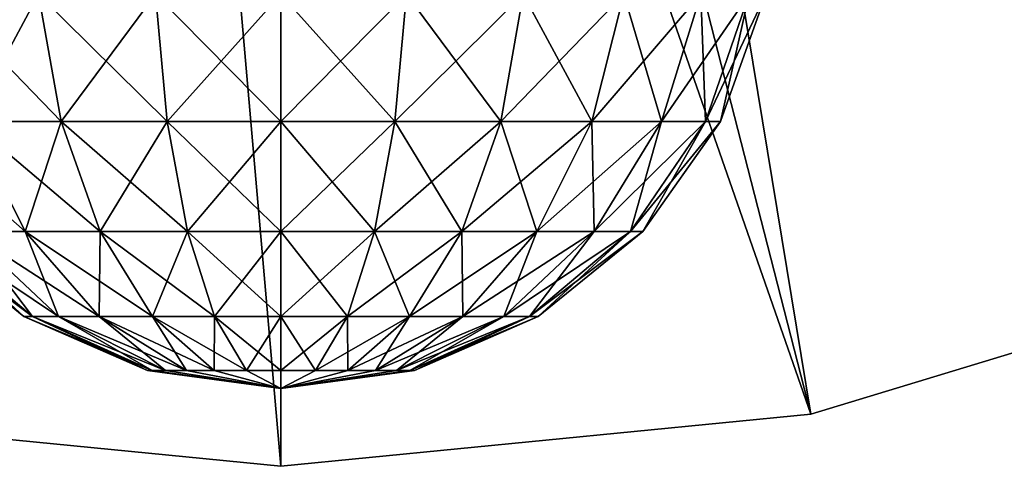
# Model space of a CAD drawing. Header units: millimetres. Extents: x -110 to 119, y -127 to 212.
# Tile 116 of 186: x 72 to 84, y -35 to -29. Entities that reach past the tile are written whole.
import ezdxf

# ---------------------------------------------------------------- set-up
doc = ezdxf.new("R2010")
doc.units = ezdxf.units.MM
doc.header["$LTSCALE"] = 26.699852
for name, color, linetype in [('2', 7, 'CONTINUOUS'), ('4', 7, 'CONTINUOUS'), ('461', 7, 'CONTINUOUS'), ('468', 7, 'CONTINUOUS')]:
    doc.layers.add(name, color=color, linetype=linetype)

msp = doc.modelspace()

# ---------------------------------------------------------------- linework, layer by layer
at = {"layer": '2', "color": 7, "linetype": 'CONTINUOUS', "true_color": 0xa2afbf}
for points in [[(81.828, -34.327, -56), (88.394, -32.336, -56), (81.828, -34.327, -53), (81.828, -34.327, -56)], [(81.828, -34.327, -53), (88.394, -32.336, -56), (88.394, -32.336, -53), (81.828, -34.327, -53)], [(68.172, -34.327, -56), (75, -35, -56), (68.172, -34.327, -53), (68.172, -34.327, -56)], [(68.172, -34.327, -53), (75, -35, -56), (75, -35, -53), (68.172, -34.327, -53)], [(75, -35, -56), (81.828, -34.327, -56), (75, -35, -53), (75, -35, -56)], [(75, -35, -53), (81.828, -34.327, -56), (81.828, -34.327, -53), (75, -35, -53)]]:
    msp.add_3dface(points, dxfattribs=at)
at = {"layer": '4', "color": 7, "linetype": 'CONTINUOUS', "true_color": 0xa2afbf}
for points in [[(80.227, -13.782, -36), (88.394, -32.336, -53), (81.85, -13.052, -36), (80.227, -13.782, -36)], [(88.394, -32.336, -53), (94.445, -29.101, -53), (81.85, -13.052, -36), (88.394, -32.336, -53)], [(78.528, -14.312, -36), (88.394, -32.336, -53), (80.227, -13.782, -36), (78.528, -14.312, -36)], [(71.472, -14.312, -36), (68.172, -34.327, -53), (73.223, -14.633, -36), (71.472, -14.312, -36)], [(76.777, -14.633, -36), (81.828, -34.327, -53), (78.528, -14.312, -36), (76.777, -14.633, -36)], [(81.828, -34.327, -53), (88.394, -32.336, -53), (78.528, -14.312, -36), (81.828, -34.327, -53)], [(68.172, -34.327, -53), (75, -35, -53), (73.223, -14.633, -36), (68.172, -34.327, -53)], [(73.223, -14.633, -36), (75, -35, -53), (75, -14.74, -36), (73.223, -14.633, -36)], [(75, -14.74, -36), (81.828, -34.327, -53), (76.777, -14.633, -36), (75, -14.74, -36)], [(75, -35, -53), (81.828, -34.327, -53), (75, -14.74, -36), (75, -35, -53)]]:
    msp.add_3dface(points, dxfattribs=at)
at = {"layer": '461', "color": 7, "linetype": 'CONTINUOUS', "true_color": 0xa2afbf}
for points in [[(75, -30.557, 55.689), (76.466, -30.557, 55.496), (75, -28.919, 56.271), (75, -30.557, 55.689)], [(75, -28.919, 56.271), (76.466, -30.557, 55.496), (76.617, -28.919, 56.058), (75, -28.919, 56.271)], [(76.466, -30.557, 44.554), (75, -30.557, 44.361), (76.617, -28.919, 43.992), (76.466, -30.557, 44.554)], [(76.617, -28.919, 43.992), (75, -30.557, 44.361), (75, -28.919, 43.779), (76.617, -28.919, 43.992)], [(76.466, -30.557, 55.496), (77.832, -30.557, 54.93), (76.617, -28.919, 56.058), (76.466, -30.557, 55.496)], [(77.832, -30.557, 45.12), (76.466, -30.557, 44.554), (78.123, -28.919, 44.616), (77.832, -30.557, 45.12)], [(78.123, -28.919, 44.616), (76.466, -30.557, 44.554), (76.617, -28.919, 43.992), (78.123, -28.919, 44.616)], [(76.617, -28.919, 56.058), (77.832, -30.557, 54.93), (78.123, -28.919, 55.434), (76.617, -28.919, 56.058)], [(77.832, -30.557, 54.93), (79.005, -30.557, 54.03), (78.123, -28.919, 55.434), (77.832, -30.557, 54.93)], [(79.005, -30.557, 46.02), (77.832, -30.557, 45.12), (79.417, -28.919, 45.608), (79.005, -30.557, 46.02)], [(79.417, -28.919, 45.608), (77.832, -30.557, 45.12), (78.123, -28.919, 44.616), (79.417, -28.919, 45.608)], [(78.123, -28.919, 55.434), (79.005, -30.557, 54.03), (79.417, -28.919, 54.442), (78.123, -28.919, 55.434)], [(79.005, -30.557, 54.03), (79.905, -30.557, 52.857), (79.417, -28.919, 54.442), (79.005, -30.557, 54.03)], [(79.905, -30.557, 47.193), (79.005, -30.557, 46.02), (80.41, -28.919, 46.902), (79.905, -30.557, 47.193)], [(80.41, -28.919, 46.902), (79.005, -30.557, 46.02), (79.417, -28.919, 45.608), (80.41, -28.919, 46.902)], [(79.417, -28.919, 54.442), (79.905, -30.557, 52.857), (80.41, -28.919, 53.148), (79.417, -28.919, 54.442)], [(79.905, -30.557, 52.857), (80.471, -30.557, 51.491), (80.41, -28.919, 53.148), (79.905, -30.557, 52.857)], [(80.471, -30.557, 48.559), (79.905, -30.557, 47.193), (81.034, -28.919, 48.408), (80.471, -30.557, 48.559)], [(81.034, -28.919, 48.408), (79.905, -30.557, 47.193), (80.41, -28.919, 46.902), (81.034, -28.919, 48.408)], [(80.41, -28.919, 53.148), (80.471, -30.557, 51.491), (81.034, -28.919, 51.642), (80.41, -28.919, 53.148)], [(80.471, -30.557, 51.491), (80.664, -30.557, 50.025), (81.034, -28.919, 51.642), (80.471, -30.557, 51.491)], [(80.664, -30.557, 50.025), (80.471, -30.557, 48.559), (81.247, -28.919, 50.025), (80.664, -30.557, 50.025)], [(81.247, -28.919, 50.025), (80.471, -30.557, 48.559), (81.034, -28.919, 48.408), (81.247, -28.919, 50.025)], [(81.034, -28.919, 51.642), (80.664, -30.557, 50.025), (81.247, -28.919, 50.025), (81.034, -28.919, 51.642)], [(75, -31.976, 54.687), (76.207, -31.976, 54.528), (75, -30.557, 55.689), (75, -31.976, 54.687)], [(75, -30.557, 55.689), (76.207, -31.976, 54.528), (76.466, -30.557, 55.496), (75, -30.557, 55.689)], [(76.207, -31.976, 45.522), (75, -31.976, 45.363), (76.466, -30.557, 44.554), (76.207, -31.976, 45.522)], [(76.466, -30.557, 44.554), (75, -31.976, 45.363), (75, -30.557, 44.361), (76.466, -30.557, 44.554)], [(76.207, -31.976, 54.528), (77.331, -31.976, 54.062), (76.466, -30.557, 55.496), (76.207, -31.976, 54.528)], [(77.331, -31.976, 45.988), (76.207, -31.976, 45.522), (77.832, -30.557, 45.12), (77.331, -31.976, 45.988)], [(77.832, -30.557, 45.12), (76.207, -31.976, 45.522), (76.466, -30.557, 44.554), (77.832, -30.557, 45.12)], [(76.466, -30.557, 55.496), (77.331, -31.976, 54.062), (77.832, -30.557, 54.93), (76.466, -30.557, 55.496)], [(77.331, -31.976, 54.062), (78.297, -31.976, 53.321), (77.832, -30.557, 54.93), (77.331, -31.976, 54.062)], [(78.297, -31.976, 46.729), (77.331, -31.976, 45.988), (79.005, -30.557, 46.02), (78.297, -31.976, 46.729)], [(79.005, -30.557, 46.02), (77.331, -31.976, 45.988), (77.832, -30.557, 45.12), (79.005, -30.557, 46.02)], [(77.832, -30.557, 54.93), (78.297, -31.976, 53.321), (79.005, -30.557, 54.03), (77.832, -30.557, 54.93)], [(78.297, -31.976, 53.321), (79.037, -31.976, 52.356), (79.005, -30.557, 54.03), (78.297, -31.976, 53.321)], [(79.037, -31.976, 47.694), (78.297, -31.976, 46.729), (79.905, -30.557, 47.193), (79.037, -31.976, 47.694)], [(79.905, -30.557, 47.193), (78.297, -31.976, 46.729), (79.005, -30.557, 46.02), (79.905, -30.557, 47.193)], [(79.005, -30.557, 54.03), (79.037, -31.976, 52.356), (79.905, -30.557, 52.857), (79.005, -30.557, 54.03)], [(79.037, -31.976, 52.356), (79.503, -31.976, 51.232), (79.905, -30.557, 52.857), (79.037, -31.976, 52.356)], [(79.503, -31.976, 48.818), (79.037, -31.976, 47.694), (80.471, -30.557, 48.559), (79.503, -31.976, 48.818)], [(80.471, -30.557, 48.559), (79.037, -31.976, 47.694), (79.905, -30.557, 47.193), (80.471, -30.557, 48.559)], [(79.503, -31.976, 51.232), (79.662, -31.976, 50.025), (80.471, -30.557, 51.491), (79.503, -31.976, 51.232)], [(79.905, -30.557, 52.857), (79.503, -31.976, 51.232), (80.471, -30.557, 51.491), (79.905, -30.557, 52.857)], [(79.662, -31.976, 50.025), (79.503, -31.976, 48.818), (80.664, -30.557, 50.025), (79.662, -31.976, 50.025)], [(80.664, -30.557, 50.025), (79.503, -31.976, 48.818), (80.471, -30.557, 48.559), (80.664, -30.557, 50.025)], [(80.471, -30.557, 51.491), (79.662, -31.976, 50.025), (80.664, -30.557, 50.025), (80.471, -30.557, 51.491)], [(75, -33.072, 53.339), (75.858, -33.072, 53.226), (75, -31.976, 54.687), (75, -33.072, 53.339)], [(75, -31.976, 54.687), (75.858, -33.072, 53.226), (76.207, -31.976, 54.528), (75, -31.976, 54.687)], [(75.858, -33.072, 46.824), (75, -33.072, 46.711), (76.207, -31.976, 45.522), (75.858, -33.072, 46.824)], [(76.207, -31.976, 45.522), (75, -33.072, 46.711), (75, -31.976, 45.363), (76.207, -31.976, 45.522)], [(75.858, -33.072, 53.226), (76.657, -33.072, 52.895), (76.207, -31.976, 54.528), (75.858, -33.072, 53.226)], [(76.657, -33.072, 47.155), (75.858, -33.072, 46.824), (77.331, -31.976, 45.988), (76.657, -33.072, 47.155)], [(77.331, -31.976, 45.988), (75.858, -33.072, 46.824), (76.207, -31.976, 45.522), (77.331, -31.976, 45.988)], [(76.207, -31.976, 54.528), (76.657, -33.072, 52.895), (77.331, -31.976, 54.062), (76.207, -31.976, 54.528)], [(76.657, -33.072, 52.895), (77.343, -33.072, 52.368), (77.331, -31.976, 54.062), (76.657, -33.072, 52.895)], [(77.343, -33.072, 47.682), (76.657, -33.072, 47.155), (78.297, -31.976, 46.729), (77.343, -33.072, 47.682)], [(78.297, -31.976, 46.729), (76.657, -33.072, 47.155), (77.331, -31.976, 45.988), (78.297, -31.976, 46.729)], [(77.331, -31.976, 54.062), (77.343, -33.072, 52.368), (78.297, -31.976, 53.321), (77.331, -31.976, 54.062)], [(77.343, -33.072, 52.368), (77.87, -33.072, 51.682), (78.297, -31.976, 53.321), (77.343, -33.072, 52.368)], [(77.87, -33.072, 48.368), (77.343, -33.072, 47.682), (79.037, -31.976, 47.694), (77.87, -33.072, 48.368)], [(79.037, -31.976, 47.694), (77.343, -33.072, 47.682), (78.297, -31.976, 46.729), (79.037, -31.976, 47.694)], [(77.87, -33.072, 51.682), (78.201, -33.072, 50.883), (79.037, -31.976, 52.356), (77.87, -33.072, 51.682)], [(78.297, -31.976, 53.321), (77.87, -33.072, 51.682), (79.037, -31.976, 52.356), (78.297, -31.976, 53.321)], [(78.201, -33.072, 49.167), (77.87, -33.072, 48.368), (79.503, -31.976, 48.818), (78.201, -33.072, 49.167)], [(79.503, -31.976, 48.818), (77.87, -33.072, 48.368), (79.037, -31.976, 47.694), (79.503, -31.976, 48.818)], [(78.201, -33.072, 50.883), (78.314, -33.072, 50.025), (79.503, -31.976, 51.232), (78.201, -33.072, 50.883)], [(79.037, -31.976, 52.356), (78.201, -33.072, 50.883), (79.503, -31.976, 51.232), (79.037, -31.976, 52.356)], [(78.314, -33.072, 50.025), (78.201, -33.072, 49.167), (79.662, -31.976, 50.025), (78.314, -33.072, 50.025)], [(79.662, -31.976, 50.025), (78.201, -33.072, 49.167), (79.503, -31.976, 48.818), (79.662, -31.976, 50.025)], [(79.503, -31.976, 51.232), (78.314, -33.072, 50.025), (79.662, -31.976, 50.025), (79.503, -31.976, 51.232)], [(75, -33.764, 51.745), (75.445, -33.764, 51.686), (75, -33.072, 53.339), (75, -33.764, 51.745)], [(75, -33.072, 53.339), (75.445, -33.764, 51.686), (75.858, -33.072, 53.226), (75, -33.072, 53.339)], [(75.445, -33.764, 48.364), (75, -33.764, 48.305), (75.858, -33.072, 46.824), (75.445, -33.764, 48.364)], [(75.858, -33.072, 46.824), (75, -33.764, 48.305), (75, -33.072, 46.711), (75.858, -33.072, 46.824)], [(75.445, -33.764, 51.686), (75.86, -33.764, 51.514), (75.858, -33.072, 53.226), (75.445, -33.764, 51.686)], [(75.86, -33.764, 48.536), (75.445, -33.764, 48.364), (76.657, -33.072, 47.155), (75.86, -33.764, 48.536)], [(76.657, -33.072, 47.155), (75.445, -33.764, 48.364), (75.858, -33.072, 46.824), (76.657, -33.072, 47.155)], [(75.858, -33.072, 53.226), (75.86, -33.764, 51.514), (76.657, -33.072, 52.895), (75.858, -33.072, 53.226)], [(75.86, -33.764, 51.514), (76.216, -33.764, 51.241), (76.657, -33.072, 52.895), (75.86, -33.764, 51.514)], [(76.216, -33.764, 48.809), (75.86, -33.764, 48.536), (77.343, -33.072, 47.682), (76.216, -33.764, 48.809)], [(77.343, -33.072, 47.682), (75.86, -33.764, 48.536), (76.657, -33.072, 47.155), (77.343, -33.072, 47.682)], [(76.216, -33.764, 51.241), (76.49, -33.764, 50.885), (77.343, -33.072, 52.368), (76.216, -33.764, 51.241)], [(76.657, -33.072, 52.895), (76.216, -33.764, 51.241), (77.343, -33.072, 52.368), (76.657, -33.072, 52.895)], [(76.49, -33.764, 49.165), (76.216, -33.764, 48.809), (77.87, -33.072, 48.368), (76.49, -33.764, 49.165)], [(77.87, -33.072, 48.368), (76.216, -33.764, 48.809), (77.343, -33.072, 47.682), (77.87, -33.072, 48.368)], [(76.49, -33.764, 50.885), (76.661, -33.764, 50.47), (77.87, -33.072, 51.682), (76.49, -33.764, 50.885)], [(77.343, -33.072, 52.368), (76.49, -33.764, 50.885), (77.87, -33.072, 51.682), (77.343, -33.072, 52.368)], [(76.661, -33.764, 49.58), (76.49, -33.764, 49.165), (78.201, -33.072, 49.167), (76.661, -33.764, 49.58)], [(78.201, -33.072, 49.167), (76.49, -33.764, 49.165), (77.87, -33.072, 48.368), (78.201, -33.072, 49.167)], [(76.661, -33.764, 50.47), (76.72, -33.764, 50.025), (78.201, -33.072, 50.883), (76.661, -33.764, 50.47)], [(77.87, -33.072, 51.682), (76.661, -33.764, 50.47), (78.201, -33.072, 50.883), (77.87, -33.072, 51.682)], [(76.72, -33.764, 50.025), (76.661, -33.764, 49.58), (78.314, -33.072, 50.025), (76.72, -33.764, 50.025)], [(78.314, -33.072, 50.025), (76.661, -33.764, 49.58), (78.201, -33.072, 49.167), (78.314, -33.072, 50.025)], [(78.201, -33.072, 50.883), (76.72, -33.764, 50.025), (78.314, -33.072, 50.025), (78.201, -33.072, 50.883)], [(75, -33.764, 51.745), (75, -34, 50.025), (75.445, -33.764, 51.686), (75, -33.764, 51.745)], [(75.445, -33.764, 51.686), (75, -34, 50.025), (75.86, -33.764, 51.514), (75.445, -33.764, 51.686)], [(75.86, -33.764, 51.514), (75, -34, 50.025), (76.216, -33.764, 51.241), (75.86, -33.764, 51.514)], [(76.216, -33.764, 51.241), (75, -34, 50.025), (76.49, -33.764, 50.885), (76.216, -33.764, 51.241)], [(76.49, -33.764, 50.885), (75, -34, 50.025), (76.661, -33.764, 50.47), (76.49, -33.764, 50.885)], [(76.661, -33.764, 50.47), (75, -34, 50.025), (76.72, -33.764, 50.025), (76.661, -33.764, 50.47)], [(76.72, -33.764, 50.025), (75, -34, 50.025), (76.661, -33.764, 49.58), (76.72, -33.764, 50.025)], [(76.661, -33.764, 49.58), (75, -34, 50.025), (76.49, -33.764, 49.165), (76.661, -33.764, 49.58)], [(76.49, -33.764, 49.165), (75, -34, 50.025), (76.216, -33.764, 48.809), (76.49, -33.764, 49.165)], [(76.216, -33.764, 48.809), (75, -34, 50.025), (75.86, -33.764, 48.536), (76.216, -33.764, 48.809)], [(75.86, -33.764, 48.536), (75, -34, 50.025), (75.445, -33.764, 48.364), (75.86, -33.764, 48.536)], [(75.445, -33.764, 48.364), (75, -34, 50.025), (75, -33.764, 48.305), (75.445, -33.764, 48.364)]]:
    msp.add_3dface(points, dxfattribs=at)
at = {"layer": '468', "color": 7, "linetype": 'CONTINUOUS', "true_color": 0xa2afbf}
for points in [[(71.877, -28.919, 44.616), (70.995, -30.557, 46.02), (70.584, -28.919, 45.608), (71.877, -28.919, 44.616)], [(70.995, -30.557, 54.03), (72.168, -30.557, 54.93), (70.584, -28.919, 54.442), (70.995, -30.557, 54.03)], [(70.584, -28.919, 54.442), (72.168, -30.557, 54.93), (71.877, -28.919, 55.434), (70.584, -28.919, 54.442)], [(72.168, -30.557, 45.12), (70.995, -30.557, 46.02), (71.877, -28.919, 44.616), (72.168, -30.557, 45.12)], [(73.384, -28.919, 43.992), (72.168, -30.557, 45.12), (71.877, -28.919, 44.616), (73.384, -28.919, 43.992)], [(72.168, -30.557, 54.93), (73.534, -30.557, 55.496), (71.877, -28.919, 55.434), (72.168, -30.557, 54.93)], [(71.877, -28.919, 55.434), (73.534, -30.557, 55.496), (73.384, -28.919, 56.058), (71.877, -28.919, 55.434)], [(73.534, -30.557, 44.554), (72.168, -30.557, 45.12), (73.384, -28.919, 43.992), (73.534, -30.557, 44.554)], [(75, -30.557, 55.689), (75, -28.919, 56.271), (73.384, -28.919, 56.058), (75, -30.557, 55.689)], [(73.534, -30.557, 55.496), (75, -30.557, 55.689), (73.384, -28.919, 56.058), (73.534, -30.557, 55.496)], [(75, -28.919, 43.779), (73.534, -30.557, 44.554), (73.384, -28.919, 43.992), (75, -28.919, 43.779)], [(75, -28.919, 43.779), (75, -30.557, 44.361), (73.534, -30.557, 44.554), (75, -28.919, 43.779)], [(70.963, -31.976, 52.356), (71.704, -31.976, 53.321), (70.095, -30.557, 52.857), (70.963, -31.976, 52.356)], [(70.095, -30.557, 52.857), (71.704, -31.976, 53.321), (70.995, -30.557, 54.03), (70.095, -30.557, 52.857)], [(71.704, -31.976, 46.729), (70.963, -31.976, 47.694), (70.995, -30.557, 46.02), (71.704, -31.976, 46.729)], [(72.168, -30.557, 45.12), (71.704, -31.976, 46.729), (70.995, -30.557, 46.02), (72.168, -30.557, 45.12)], [(71.704, -31.976, 53.321), (72.669, -31.976, 54.062), (70.995, -30.557, 54.03), (71.704, -31.976, 53.321)], [(70.995, -30.557, 54.03), (72.669, -31.976, 54.062), (72.168, -30.557, 54.93), (70.995, -30.557, 54.03)], [(72.669, -31.976, 45.988), (71.704, -31.976, 46.729), (72.168, -30.557, 45.12), (72.669, -31.976, 45.988)], [(73.534, -30.557, 44.554), (72.669, -31.976, 45.988), (72.168, -30.557, 45.12), (73.534, -30.557, 44.554)], [(72.669, -31.976, 54.062), (73.794, -31.976, 54.528), (72.168, -30.557, 54.93), (72.669, -31.976, 54.062)], [(72.168, -30.557, 54.93), (73.794, -31.976, 54.528), (73.534, -30.557, 55.496), (72.168, -30.557, 54.93)], [(73.794, -31.976, 45.522), (72.669, -31.976, 45.988), (73.534, -30.557, 44.554), (73.794, -31.976, 45.522)], [(75, -31.976, 54.687), (75, -30.557, 55.689), (73.534, -30.557, 55.496), (75, -31.976, 54.687)], [(73.794, -31.976, 54.528), (75, -31.976, 54.687), (73.534, -30.557, 55.496), (73.794, -31.976, 54.528)], [(75, -30.557, 44.361), (73.794, -31.976, 45.522), (73.534, -30.557, 44.554), (75, -30.557, 44.361)], [(75, -30.557, 44.361), (75, -31.976, 45.363), (73.794, -31.976, 45.522), (75, -30.557, 44.361)], [(71.687, -33.072, 50.025), (71.8, -33.072, 50.883), (70.339, -31.976, 50.025), (71.687, -33.072, 50.025)], [(70.497, -31.976, 48.818), (71.687, -33.072, 50.025), (70.339, -31.976, 50.025), (70.497, -31.976, 48.818)], [(70.339, -31.976, 50.025), (71.8, -33.072, 50.883), (70.497, -31.976, 51.232), (70.339, -31.976, 50.025)], [(71.8, -33.072, 49.167), (71.687, -33.072, 50.025), (70.497, -31.976, 48.818), (71.8, -33.072, 49.167)], [(70.963, -31.976, 47.694), (71.8, -33.072, 49.167), (70.497, -31.976, 48.818), (70.963, -31.976, 47.694)], [(71.8, -33.072, 50.883), (72.131, -33.072, 51.682), (70.497, -31.976, 51.232), (71.8, -33.072, 50.883)], [(70.497, -31.976, 51.232), (72.131, -33.072, 51.682), (70.963, -31.976, 52.356), (70.497, -31.976, 51.232)], [(72.131, -33.072, 48.368), (71.8, -33.072, 49.167), (70.963, -31.976, 47.694), (72.131, -33.072, 48.368)], [(71.704, -31.976, 46.729), (72.131, -33.072, 48.368), (70.963, -31.976, 47.694), (71.704, -31.976, 46.729)], [(72.131, -33.072, 51.682), (72.657, -33.072, 52.368), (70.963, -31.976, 52.356), (72.131, -33.072, 51.682)], [(70.963, -31.976, 52.356), (72.657, -33.072, 52.368), (71.704, -31.976, 53.321), (70.963, -31.976, 52.356)], [(72.657, -33.072, 47.682), (72.131, -33.072, 48.368), (71.704, -31.976, 46.729), (72.657, -33.072, 47.682)], [(72.669, -31.976, 45.988), (72.657, -33.072, 47.682), (71.704, -31.976, 46.729), (72.669, -31.976, 45.988)], [(72.657, -33.072, 52.368), (73.344, -33.072, 52.895), (71.704, -31.976, 53.321), (72.657, -33.072, 52.368)], [(71.704, -31.976, 53.321), (73.344, -33.072, 52.895), (72.669, -31.976, 54.062), (71.704, -31.976, 53.321)], [(73.344, -33.072, 47.155), (72.657, -33.072, 47.682), (72.669, -31.976, 45.988), (73.344, -33.072, 47.155)], [(73.794, -31.976, 45.522), (73.344, -33.072, 47.155), (72.669, -31.976, 45.988), (73.794, -31.976, 45.522)], [(73.344, -33.072, 52.895), (74.143, -33.072, 53.226), (72.669, -31.976, 54.062), (73.344, -33.072, 52.895)], [(72.669, -31.976, 54.062), (74.143, -33.072, 53.226), (73.794, -31.976, 54.528), (72.669, -31.976, 54.062)], [(74.143, -33.072, 46.824), (73.344, -33.072, 47.155), (73.794, -31.976, 45.522), (74.143, -33.072, 46.824)], [(75, -33.072, 53.339), (75, -31.976, 54.687), (73.794, -31.976, 54.528), (75, -33.072, 53.339)], [(74.143, -33.072, 53.226), (75, -33.072, 53.339), (73.794, -31.976, 54.528), (74.143, -33.072, 53.226)], [(75, -31.976, 45.363), (74.143, -33.072, 46.824), (73.794, -31.976, 45.522), (75, -31.976, 45.363)], [(75, -31.976, 45.363), (75, -33.072, 46.711), (74.143, -33.072, 46.824), (75, -31.976, 45.363)], [(73.281, -33.764, 50.025), (73.339, -33.764, 50.47), (71.687, -33.072, 50.025), (73.281, -33.764, 50.025)], [(71.8, -33.072, 49.167), (73.281, -33.764, 50.025), (71.687, -33.072, 50.025), (71.8, -33.072, 49.167)], [(71.687, -33.072, 50.025), (73.339, -33.764, 50.47), (71.8, -33.072, 50.883), (71.687, -33.072, 50.025)], [(73.339, -33.764, 49.58), (73.281, -33.764, 50.025), (71.8, -33.072, 49.167), (73.339, -33.764, 49.58)], [(72.131, -33.072, 48.368), (73.339, -33.764, 49.58), (71.8, -33.072, 49.167), (72.131, -33.072, 48.368)], [(73.339, -33.764, 50.47), (73.511, -33.764, 50.885), (71.8, -33.072, 50.883), (73.339, -33.764, 50.47)], [(71.8, -33.072, 50.883), (73.511, -33.764, 50.885), (72.131, -33.072, 51.682), (71.8, -33.072, 50.883)], [(73.511, -33.764, 49.165), (73.339, -33.764, 49.58), (72.131, -33.072, 48.368), (73.511, -33.764, 49.165)], [(72.657, -33.072, 47.682), (73.511, -33.764, 49.165), (72.131, -33.072, 48.368), (72.657, -33.072, 47.682)], [(73.511, -33.764, 50.885), (73.784, -33.764, 51.241), (72.131, -33.072, 51.682), (73.511, -33.764, 50.885)], [(72.131, -33.072, 51.682), (73.784, -33.764, 51.241), (72.657, -33.072, 52.368), (72.131, -33.072, 51.682)], [(73.784, -33.764, 48.809), (73.511, -33.764, 49.165), (72.657, -33.072, 47.682), (73.784, -33.764, 48.809)], [(73.344, -33.072, 47.155), (73.784, -33.764, 48.809), (72.657, -33.072, 47.682), (73.344, -33.072, 47.155)], [(73.784, -33.764, 51.241), (74.14, -33.764, 51.514), (72.657, -33.072, 52.368), (73.784, -33.764, 51.241)], [(72.657, -33.072, 52.368), (74.14, -33.764, 51.514), (73.344, -33.072, 52.895), (72.657, -33.072, 52.368)], [(74.14, -33.764, 48.536), (73.784, -33.764, 48.809), (73.344, -33.072, 47.155), (74.14, -33.764, 48.536)], [(74.143, -33.072, 46.824), (74.14, -33.764, 48.536), (73.344, -33.072, 47.155), (74.143, -33.072, 46.824)], [(74.14, -33.764, 51.514), (74.555, -33.764, 51.686), (73.344, -33.072, 52.895), (74.14, -33.764, 51.514)], [(73.344, -33.072, 52.895), (74.555, -33.764, 51.686), (74.143, -33.072, 53.226), (73.344, -33.072, 52.895)], [(74.555, -33.764, 48.364), (74.14, -33.764, 48.536), (74.143, -33.072, 46.824), (74.555, -33.764, 48.364)], [(75, -33.764, 51.745), (75, -33.072, 53.339), (74.143, -33.072, 53.226), (75, -33.764, 51.745)], [(74.555, -33.764, 51.686), (75, -33.764, 51.745), (74.143, -33.072, 53.226), (74.555, -33.764, 51.686)], [(75, -33.072, 46.711), (74.555, -33.764, 48.364), (74.143, -33.072, 46.824), (75, -33.072, 46.711)], [(75, -33.072, 46.711), (75, -33.764, 48.305), (74.555, -33.764, 48.364), (75, -33.072, 46.711)], [(73.339, -33.764, 49.58), (75, -34, 50.025), (73.281, -33.764, 50.025), (73.339, -33.764, 49.58)], [(73.281, -33.764, 50.025), (75, -34, 50.025), (73.339, -33.764, 50.47), (73.281, -33.764, 50.025)], [(73.511, -33.764, 49.165), (75, -34, 50.025), (73.339, -33.764, 49.58), (73.511, -33.764, 49.165)], [(73.339, -33.764, 50.47), (75, -34, 50.025), (73.511, -33.764, 50.885), (73.339, -33.764, 50.47)], [(73.784, -33.764, 48.809), (75, -34, 50.025), (73.511, -33.764, 49.165), (73.784, -33.764, 48.809)], [(73.511, -33.764, 50.885), (75, -34, 50.025), (73.784, -33.764, 51.241), (73.511, -33.764, 50.885)], [(74.14, -33.764, 48.536), (75, -34, 50.025), (73.784, -33.764, 48.809), (74.14, -33.764, 48.536)], [(73.784, -33.764, 51.241), (75, -34, 50.025), (74.14, -33.764, 51.514), (73.784, -33.764, 51.241)], [(74.555, -33.764, 48.364), (75, -34, 50.025), (74.14, -33.764, 48.536), (74.555, -33.764, 48.364)], [(74.14, -33.764, 51.514), (75, -34, 50.025), (74.555, -33.764, 51.686), (74.14, -33.764, 51.514)], [(75, -34, 50.025), (75, -33.764, 51.745), (74.555, -33.764, 51.686), (75, -34, 50.025)], [(75, -33.764, 48.305), (75, -34, 50.025), (74.555, -33.764, 48.364), (75, -33.764, 48.305)]]:
    msp.add_3dface(points, dxfattribs=at)

doc.saveas('drawing.dxf')
